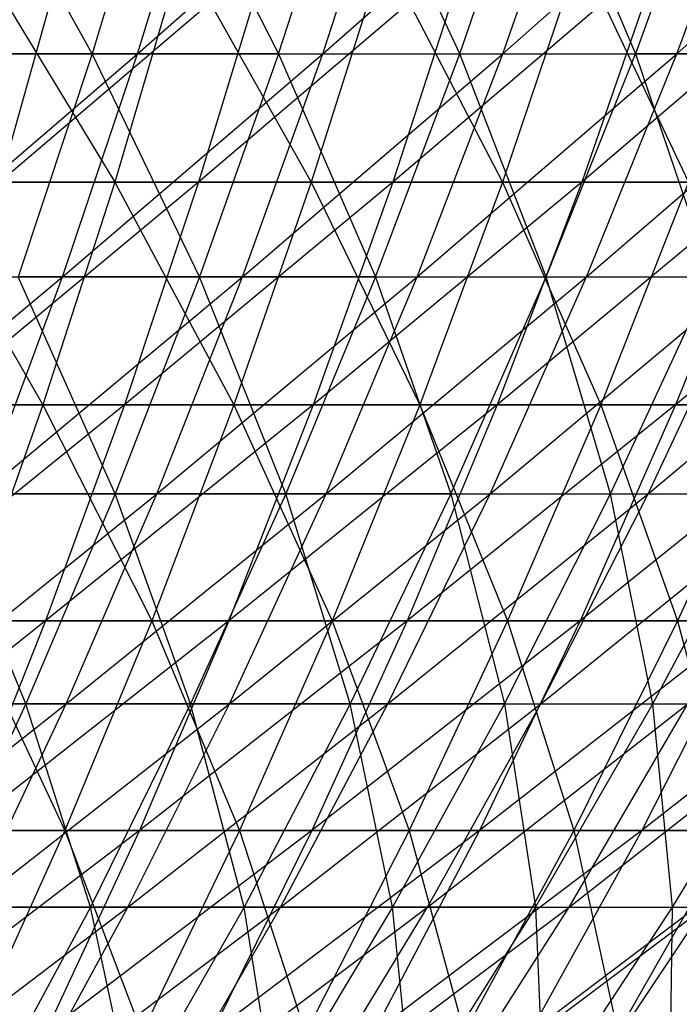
# Model space of a CAD drawing. Extents: x -125 to 125, y -143 to 0.
# Tile 163 of 256: x 23.73 to 29.93, y -122.75 to -113.5. Entities that reach past the tile are written whole.
import ezdxf

# ---------------------------------------------------------------- set-up
doc = ezdxf.new("R2010")
doc.units = 0
doc.header["$LTSCALE"] = 25.4
doc.layers.get('0').update_dxf_attribs({"linetype": 'CONTINUOUS'})

# ---------------------------------------------------------------- blocks, each defined once
blk = doc.blocks.new('NL2500027000_STL_3')
at = {"color": 0}
for p, q in [((24.4137, -113.8156, 40.7142), (23.2149, -111.6626, 42.8483)), ((24.4137, -113.8156, 40.7142), (23.2149, -111.6626, 42.8483)), ((25.0618, -111.6626, 41.7949), (24.4137, -113.8156, 40.7142)), ((25.0618, -111.6626, 41.7949), (24.4137, -113.8156, 40.7142)), ((24.8409, -113.8156, -40.455), (25.5003, -111.6626, -41.5288)), ((24.8409, -113.8156, -40.455), (25.5003, -111.6626, -41.5288)), ((24.8409, -113.8156, -40.455), (27.2875, -111.6626, -40.377)), ((24.8409, -113.8156, -40.455), (27.2875, -111.6626, -40.377)), ((25.0618, -111.6626, 41.7949), (26.1664, -113.8156, 39.6105)), ((25.0618, -111.6626, 41.7949), (26.1664, -113.8156, 39.6105)), ((26.1664, -113.8156, 39.6105), (26.861, -111.6626, 40.662)), ((26.1664, -113.8156, 39.6105), (26.861, -111.6626, 40.662)), ((26.5819, -113.8156, -39.3329), (27.2875, -111.6626, -40.377)), ((26.5819, -113.8156, -39.3329), (27.2875, -111.6626, -40.377)), ((26.5819, -113.8156, -39.3329), (29.0227, -111.6626, -39.1483)), ((26.5819, -113.8156, -39.3329), (29.0227, -111.6626, -39.1483)), ((27.8693, -113.8156, 38.4315), (26.861, -111.6626, 40.662)), ((27.8693, -113.8156, 38.4315), (26.861, -111.6626, 40.662)), ((27.8693, -113.8156, 38.4315), (28.6091, -111.6626, 39.4516)), ((27.8693, -113.8156, 38.4315), (28.6091, -111.6626, 39.4516)), ((28.2723, -113.8156, -38.136), (29.0227, -111.6626, -39.1483)), ((28.2723, -113.8156, -38.136), (29.0227, -111.6626, -39.1483)), ((28.2723, -113.8156, -38.136), (30.7027, -111.6626, -37.8451)), ((28.2723, -113.8156, -38.136), (30.7027, -111.6626, -37.8451)), ((28.6091, -111.6626, 39.4516), (29.5192, -113.8156, 37.1793)), ((28.6091, -111.6626, 39.4516), (29.5192, -113.8156, 37.1793)), ((30.3027, -111.6626, 38.1661), (29.5192, -113.8156, 37.1793)), ((30.3027, -111.6626, 38.1661), (29.5192, -113.8156, 37.1793)), ((29.9088, -113.8156, -36.8665), (30.7027, -111.6626, -37.8451)), ((29.9088, -113.8156, -36.8665), (30.7027, -111.6626, -37.8451)), ((29.9088, -113.8156, -36.8665), (32.3243, -111.6626, -36.4698)), ((29.9088, -113.8156, -36.8665), (32.3243, -111.6626, -36.4698)), ((23.3241, -112.8721, 46.4356), (24.6281, -115.022, 44.2734)), ((23.3241, -112.8721, 46.4356), (24.6281, -115.022, 44.2734)), ((24.1491, -112.8721, -46.0119), (23.5441, -115.022, -44.8593)), ((24.1491, -112.8721, -46.0119), (23.5441, -115.022, -44.8593)), ((26.0673, -112.8721, -44.953), (23.5441, -115.022, -44.8593)), ((26.0673, -112.8721, -44.953), (23.5441, -115.022, -44.8593)), ((25.261, -112.8721, 45.411), (24.6281, -115.022, 44.2734)), ((25.261, -112.8721, 45.411), (24.6281, -115.022, 44.2734)), ((25.261, -112.8721, 45.411), (26.4727, -115.022, 43.1958)), ((25.261, -112.8721, 45.411), (26.4727, -115.022, 43.1958)), ((26.0673, -112.8721, -44.953), (25.4143, -115.022, -43.8269)), ((26.0673, -112.8721, -44.953), (25.4143, -115.022, -43.8269)), ((27.9392, -112.8721, -43.8141), (25.4143, -115.022, -43.8269)), ((27.9392, -112.8721, -43.8141), (25.4143, -115.022, -43.8269)), ((27.1529, -112.8721, 44.3057), (26.4727, -115.022, 43.1958)), ((27.1529, -112.8721, 44.3057), (26.4727, -115.022, 43.1958)), ((27.1529, -112.8721, 44.3057), (28.2701, -115.022, 42.0414)), ((27.1529, -112.8721, 44.3057), (28.2701, -115.022, 42.0414)), ((27.9392, -112.8721, -43.8141), (27.2393, -115.022, -42.7165)), ((27.9392, -112.8721, -43.8141), (27.2393, -115.022, -42.7165)), ((29.7614, -112.8721, -42.5974), (27.2393, -115.022, -42.7165)), ((29.7614, -112.8721, -42.5974), (27.2393, -115.022, -42.7165)), ((28.9965, -112.8721, 43.1217), (28.2701, -115.022, 42.0414)), ((28.9965, -112.8721, 43.1217), (28.2701, -115.022, 42.0414)), ((28.9965, -112.8721, 43.1217), (30.0173, -115.022, 40.8123)), ((28.9965, -112.8721, 43.1217), (30.0173, -115.022, 40.8123)), ((29.7614, -112.8721, -42.5974), (29.0159, -115.022, -41.5302)), ((29.7614, -112.8721, -42.5974), (29.0159, -115.022, -41.5302)), ((31.5307, -112.8721, -41.3048), (29.0159, -115.022, -41.5302)), ((31.5307, -112.8721, -41.3048), (29.0159, -115.022, -41.5302)), ((22.3971, -115.9134, -40.3199), (24.8409, -113.8156, -40.455)), ((22.3971, -115.9134, -40.3199), (24.8409, -113.8156, -40.455)), ((24.4137, -113.8156, 40.7142), (22.6146, -113.8156, 41.7404)), ((24.4137, -113.8156, 40.7142), (22.6146, -113.8156, 41.7404)), ((23.0527, -113.8156, -41.5), (24.8409, -113.8156, -40.455)), ((23.0527, -113.8156, -41.5), (24.8409, -113.8156, -40.455)), ((24.4137, -113.8156, 40.7142), (23.7195, -115.9134, 39.5564)), ((24.4137, -113.8156, 40.7142), (23.7195, -115.9134, 39.5564)), ((24.1345, -115.9134, -39.3046), (24.8409, -113.8156, -40.455)), ((24.1345, -115.9134, -39.3046), (24.8409, -113.8156, -40.455)), ((24.1345, -115.9134, -39.3046), (26.5819, -113.8156, -39.3329)), ((24.1345, -115.9134, -39.3046), (26.5819, -113.8156, -39.3329)), ((26.1664, -113.8156, 39.6105), (24.4137, -113.8156, 40.7142)), ((26.1664, -113.8156, 39.6105), (24.4137, -113.8156, 40.7142)), ((25.4223, -115.9134, 38.4841), (24.4137, -113.8156, 40.7142)), ((25.4223, -115.9134, 38.4841), (24.4137, -113.8156, 40.7142)), ((24.8409, -113.8156, -40.455), (26.5819, -113.8156, -39.3329)), ((24.8409, -113.8156, -40.455), (26.5819, -113.8156, -39.3329)), ((26.1664, -113.8156, 39.6105), (25.4223, -115.9134, 38.4841)), ((26.1664, -113.8156, 39.6105), (25.4223, -115.9134, 38.4841)), ((25.826, -115.9134, -38.2144), (26.5819, -113.8156, -39.3329)), ((25.826, -115.9134, -38.2144), (26.5819, -113.8156, -39.3329)), ((25.826, -115.9134, -38.2144), (28.2723, -113.8156, -38.136)), ((25.826, -115.9134, -38.2144), (28.2723, -113.8156, -38.136)), ((26.1664, -113.8156, 39.6105), (27.0768, -115.9134, 37.3386)), ((26.1664, -113.8156, 39.6105), (27.0768, -115.9134, 37.3386)), ((26.1664, -113.8156, 39.6105), (27.8693, -113.8156, 38.4315)), ((26.1664, -113.8156, 39.6105), (27.8693, -113.8156, 38.4315)), ((26.5819, -113.8156, -39.3329), (28.2723, -113.8156, -38.136)), ((26.5819, -113.8156, -39.3329), (28.2723, -113.8156, -38.136)), ((27.0768, -115.9134, 37.3386), (27.8693, -113.8156, 38.4315)), ((27.0768, -115.9134, 37.3386), (27.8693, -113.8156, 38.4315)), ((27.4683, -115.9134, -37.0515), (28.2723, -113.8156, -38.136)), ((27.4683, -115.9134, -37.0515), (28.2723, -113.8156, -38.136)), ((27.4683, -115.9134, -37.0515), (29.9088, -113.8156, -36.8665)), ((27.4683, -115.9134, -37.0515), (29.9088, -113.8156, -36.8665)), ((28.6797, -115.9134, 36.122), (27.8693, -113.8156, 38.4315)), ((27.8693, -113.8156, 38.4315), (29.5192, -113.8156, 37.1793)), ((27.8693, -113.8156, 38.4315), (29.5192, -113.8156, 37.1793)), ((28.6797, -115.9134, 36.122), (27.8693, -113.8156, 38.4315)), ((28.2723, -113.8156, -38.136), (29.9088, -113.8156, -36.8665)), ((28.2723, -113.8156, -38.136), (29.9088, -113.8156, -36.8665)), ((28.6797, -115.9134, 36.122), (29.5192, -113.8156, 37.1793)), ((28.6797, -115.9134, 36.122), (29.5192, -113.8156, 37.1793)), ((29.0583, -115.9134, -35.8181), (29.9088, -113.8156, -36.8665)), ((29.0583, -115.9134, -35.8181), (29.9088, -113.8156, -36.8665)), ((29.0583, -115.9134, -35.8181), (31.4885, -113.8156, -35.5268)), ((29.0583, -115.9134, -35.8181), (31.4885, -113.8156, -35.5268)), ((29.5192, -113.8156, 37.1793), (30.228, -115.9134, 34.8366)), ((31.1128, -113.8156, 35.8563), (29.5192, -113.8156, 37.1793)), ((31.1128, -113.8156, 35.8563), (29.5192, -113.8156, 37.1793)), ((29.5192, -113.8156, 37.1793), (30.228, -115.9134, 34.8366)), ((29.9088, -113.8156, -36.8665), (31.4885, -113.8156, -35.5268)), ((29.9088, -113.8156, -36.8665), (31.4885, -113.8156, -35.5268)), ((22.7398, -115.022, 45.2723), (24.6281, -115.022, 44.2734)), ((22.7398, -115.022, 45.2723), (24.6281, -115.022, 44.2734)), ((22.7398, -115.022, 45.2723), (23.9521, -117.1155, 43.0581)), ((22.7398, -115.022, 45.2723), (23.9521, -117.1155, 43.0581)), ((25.4143, -115.022, -43.8269), (22.8979, -117.1155, -43.6279)), ((25.4143, -115.022, -43.8269), (22.8979, -117.1155, -43.6279)), ((25.4143, -115.022, -43.8269), (23.5441, -115.022, -44.8593)), ((25.4143, -115.022, -43.8269), (23.5441, -115.022, -44.8593)), ((24.6281, -115.022, 44.2734), (23.9521, -117.1155, 43.0581)), ((24.6281, -115.022, 44.2734), (23.9521, -117.1155, 43.0581)), ((24.6281, -115.022, 44.2734), (26.4727, -115.022, 43.1958)), ((24.6281, -115.022, 44.2734), (26.4727, -115.022, 43.1958)), ((24.6281, -115.022, 44.2734), (25.746, -117.1155, 42.0101)), ((24.6281, -115.022, 44.2734), (25.746, -117.1155, 42.0101)), ((25.4143, -115.022, -43.8269), (24.7167, -117.1155, -42.6238)), ((25.4143, -115.022, -43.8269), (24.7167, -117.1155, -42.6238)), ((27.2393, -115.022, -42.7165), (24.7167, -117.1155, -42.6238)), ((27.2393, -115.022, -42.7165), (24.7167, -117.1155, -42.6238)), ((27.2393, -115.022, -42.7165), (25.4143, -115.022, -43.8269)), ((27.2393, -115.022, -42.7165), (25.4143, -115.022, -43.8269)), ((26.4727, -115.022, 43.1958), (25.746, -117.1155, 42.0101)), ((26.4727, -115.022, 43.1958), (25.746, -117.1155, 42.0101)), ((26.4727, -115.022, 43.1958), (28.2701, -115.022, 42.0414)), ((26.4727, -115.022, 43.1958), (28.2701, -115.022, 42.0414)), ((26.4727, -115.022, 43.1958), (27.4941, -117.1155, 40.8874)), ((26.4727, -115.022, 43.1958), (27.4941, -117.1155, 40.8874)), ((27.2393, -115.022, -42.7165), (26.4916, -117.1155, -41.544)), ((27.2393, -115.022, -42.7165), (26.4916, -117.1155, -41.544)), ((29.0159, -115.022, -41.5302), (26.4916, -117.1155, -41.544)), ((29.0159, -115.022, -41.5302), (26.4916, -117.1155, -41.544)), ((29.0159, -115.022, -41.5302), (27.2393, -115.022, -42.7165)), ((29.0159, -115.022, -41.5302), (27.2393, -115.022, -42.7165)), ((28.2701, -115.022, 42.0414), (27.4941, -117.1155, 40.8874)), ((28.2701, -115.022, 42.0414), (27.4941, -117.1155, 40.8874)), ((29.0159, -115.022, -41.5302), (28.2194, -117.1155, -40.3902)), ((29.0159, -115.022, -41.5302), (28.2194, -117.1155, -40.3902)), ((30.7408, -115.022, -40.2701), (28.2194, -117.1155, -40.3902)), ((30.7408, -115.022, -40.2701), (28.2194, -117.1155, -40.3902)), ((28.2701, -115.022, 42.0414), (30.0173, -115.022, 40.8123)), ((28.2701, -115.022, 42.0414), (30.0173, -115.022, 40.8123)), ((28.2701, -115.022, 42.0414), (29.1933, -117.1155, 39.692)), ((28.2701, -115.022, 42.0414), (29.1933, -117.1155, 39.692)), ((30.7408, -115.022, -40.2701), (29.0159, -115.022, -41.5302)), ((30.7408, -115.022, -40.2701), (29.0159, -115.022, -41.5302)), ((30.0173, -115.022, 40.8123), (29.1933, -117.1155, 39.692)), ((30.0173, -115.022, 40.8123), (29.1933, -117.1155, 39.692)), ((30.7408, -115.022, -40.2701), (29.897, -117.1155, -39.1647)), ((30.7408, -115.022, -40.2701), (29.897, -117.1155, -39.1647)), ((32.4112, -115.022, -38.9384), (29.897, -117.1155, -39.1647)), ((32.4112, -115.022, -38.9384), (29.897, -117.1155, -39.1647)), ((21.6991, -117.9523, -39.0633), (24.1345, -115.9134, -39.3046)), ((21.6991, -117.9523, -39.0633), (24.1345, -115.9134, -39.3046)), ((22.3971, -115.9134, -40.3199), (24.1345, -115.9134, -39.3046)), ((22.3971, -115.9134, -40.3199), (24.1345, -115.9134, -39.3046)), ((23.3823, -117.9523, -38.0796), (24.1345, -115.9134, -39.3046)), ((23.3823, -117.9523, -38.0796), (24.1345, -115.9134, -39.3046)), ((23.3823, -117.9523, -38.0796), (25.826, -115.9134, -38.2144)), ((23.3823, -117.9523, -38.0796), (25.826, -115.9134, -38.2144)), ((25.4223, -115.9134, 38.4841), (23.7195, -115.9134, 39.5564)), ((25.4223, -115.9134, 38.4841), (23.7195, -115.9134, 39.5564)), ((24.63, -117.9523, 37.2847), (23.7195, -115.9134, 39.5564)), ((24.63, -117.9523, 37.2847), (23.7195, -115.9134, 39.5564)), ((24.1345, -115.9134, -39.3046), (25.826, -115.9134, -38.2144)), ((24.1345, -115.9134, -39.3046), (25.826, -115.9134, -38.2144)), ((25.4223, -115.9134, 38.4841), (24.63, -117.9523, 37.2847)), ((25.4223, -115.9134, 38.4841), (24.63, -117.9523, 37.2847)), ((25.0211, -117.9523, -37.0234), (25.826, -115.9134, -38.2144)), ((25.0211, -117.9523, -37.0234), (25.826, -115.9134, -38.2144)), ((25.0211, -117.9523, -37.0234), (27.4683, -115.9134, -37.0515)), ((25.0211, -117.9523, -37.0234), (27.4683, -115.9134, -37.0515)), ((27.0768, -115.9134, 37.3386), (25.4223, -115.9134, 38.4841)), ((27.0768, -115.9134, 37.3386), (25.4223, -115.9134, 38.4841)), ((26.2329, -117.9523, 36.1749), (25.4223, -115.9134, 38.4841)), ((26.2329, -117.9523, 36.1749), (25.4223, -115.9134, 38.4841)), ((25.826, -115.9134, -38.2144), (27.4683, -115.9134, -37.0515)), ((25.826, -115.9134, -38.2144), (27.4683, -115.9134, -37.0515)), ((27.0768, -115.9134, 37.3386), (26.2329, -117.9523, 36.1749)), ((27.0768, -115.9134, 37.3386), (26.2329, -117.9523, 36.1749)), ((26.6122, -117.9523, -35.8968), (27.4683, -115.9134, -37.0515)), ((26.6122, -117.9523, -35.8968), (27.4683, -115.9134, -37.0515)), ((26.6122, -117.9523, -35.8968), (29.0583, -115.9134, -35.8181)), ((26.6122, -117.9523, -35.8968), (29.0583, -115.9134, -35.8181)), ((27.0768, -115.9134, 37.3386), (27.7859, -117.9523, 34.9962)), ((27.0768, -115.9134, 37.3386), (27.7859, -117.9523, 34.9962)), ((27.0768, -115.9134, 37.3386), (28.6797, -115.9134, 36.122)), ((27.0768, -115.9134, 37.3386), (28.6797, -115.9134, 36.122)), ((27.4683, -115.9134, -37.0515), (29.0583, -115.9134, -35.8181)), ((27.4683, -115.9134, -37.0515), (29.0583, -115.9134, -35.8181)), ((27.7859, -117.9523, 34.9962), (28.6797, -115.9134, 36.122)), ((27.7859, -117.9523, 34.9962), (28.6797, -115.9134, 36.122)), ((28.1527, -117.9523, -34.7018), (29.0583, -115.9134, -35.8181)), ((28.1527, -117.9523, -34.7018), (29.0583, -115.9134, -35.8181)), ((28.1527, -117.9523, -34.7018), (30.593, -115.9134, -34.5165)), ((28.1527, -117.9523, -34.7018), (30.593, -115.9134, -34.5165)), ((29.286, -117.9523, 33.7509), (28.6797, -115.9134, 36.122)), ((28.6797, -115.9134, 36.122), (30.228, -115.9134, 34.8366)), ((28.6797, -115.9134, 36.122), (30.228, -115.9134, 34.8366)), ((29.286, -117.9523, 33.7509), (28.6797, -115.9134, 36.122)), ((29.0583, -115.9134, -35.8181), (30.593, -115.9134, -34.5165)), ((29.0583, -115.9134, -35.8181), (30.593, -115.9134, -34.5165)), ((29.286, -117.9523, 33.7509), (30.228, -115.9134, 34.8366)), ((29.286, -117.9523, 33.7509), (30.228, -115.9134, 34.8366)), ((29.6396, -117.9523, -33.4408), (30.593, -115.9134, -34.5165)), ((29.6396, -117.9523, -33.4408), (30.593, -115.9134, -34.5165)), ((29.6396, -117.9523, -33.4408), (32.0695, -115.9134, -33.1492)), ((29.6396, -117.9523, -33.4408), (32.0695, -115.9134, -33.1492)), ((22.1156, -117.1155, 44.0296), (23.9521, -117.1155, 43.0581)), ((22.1156, -117.1155, 44.0296), (23.9521, -117.1155, 43.0581)), ((24.7167, -117.1155, -42.6238), (22.2114, -119.1489, -42.32)), ((24.7167, -117.1155, -42.6238), (22.2114, -119.1489, -42.32)), ((24.7167, -117.1155, -42.6238), (22.8979, -117.1155, -43.6279)), ((24.7167, -117.1155, -42.6238), (22.8979, -117.1155, -43.6279)), ((23.9521, -117.1155, 43.0581), (23.2341, -119.1489, 41.7673)), ((23.9521, -117.1155, 43.0581), (23.2341, -119.1489, 41.7673)), ((23.9521, -117.1155, 43.0581), (25.746, -117.1155, 42.0101)), ((23.9521, -117.1155, 43.0581), (25.746, -117.1155, 42.0101)), ((23.9521, -117.1155, 43.0581), (24.9742, -119.1489, 40.7507)), ((23.9521, -117.1155, 43.0581), (24.9742, -119.1489, 40.7507)), ((24.7167, -117.1155, -42.6238), (23.9757, -119.1489, -41.346)), ((24.7167, -117.1155, -42.6238), (23.9757, -119.1489, -41.346)), ((26.4916, -117.1155, -41.544), (23.9757, -119.1489, -41.346)), ((26.4916, -117.1155, -41.544), (23.9757, -119.1489, -41.346)), ((26.4916, -117.1155, -41.544), (24.7167, -117.1155, -42.6238)), ((26.4916, -117.1155, -41.544), (24.7167, -117.1155, -42.6238)), ((25.746, -117.1155, 42.0101), (24.9742, -119.1489, 40.7507)), ((25.746, -117.1155, 42.0101), (24.9742, -119.1489, 40.7507)), ((26.4916, -117.1155, -41.544), (25.6974, -119.1489, -40.2985)), ((26.4916, -117.1155, -41.544), (25.6974, -119.1489, -40.2985)), ((28.2194, -117.1155, -40.3902), (25.6974, -119.1489, -40.2985)), ((28.2194, -117.1155, -40.3902), (25.6974, -119.1489, -40.2985)), ((25.746, -117.1155, 42.0101), (27.4941, -117.1155, 40.8874)), ((25.746, -117.1155, 42.0101), (27.4941, -117.1155, 40.8874)), ((25.746, -117.1155, 42.0101), (26.6699, -119.1489, 39.6616)), ((25.746, -117.1155, 42.0101), (26.6699, -119.1489, 39.6616)), ((28.2194, -117.1155, -40.3902), (26.4916, -117.1155, -41.544)), ((28.2194, -117.1155, -40.3902), (26.4916, -117.1155, -41.544)), ((27.4941, -117.1155, 40.8874), (26.6699, -119.1489, 39.6616)), ((27.4941, -117.1155, 40.8874), (26.6699, -119.1489, 39.6616)), ((28.2194, -117.1155, -40.3902), (27.3734, -119.1489, -39.1794)), ((28.2194, -117.1155, -40.3902), (27.3734, -119.1489, -39.1794)), ((29.897, -117.1155, -39.1647), (27.3734, -119.1489, -39.1794)), ((29.897, -117.1155, -39.1647), (27.3734, -119.1489, -39.1794)), ((27.4941, -117.1155, 40.8874), (29.1933, -117.1155, 39.692)), ((27.4941, -117.1155, 40.8874), (29.1933, -117.1155, 39.692)), ((27.4941, -117.1155, 40.8874), (28.3182, -119.1489, 38.5021)), ((27.4941, -117.1155, 40.8874), (28.3182, -119.1489, 38.5021)), ((29.897, -117.1155, -39.1647), (28.2194, -117.1155, -40.3902)), ((29.897, -117.1155, -39.1647), (28.2194, -117.1155, -40.3902)), ((29.1933, -117.1155, 39.692), (28.3182, -119.1489, 38.5021)), ((29.1933, -117.1155, 39.692), (28.3182, -119.1489, 38.5021)), ((29.897, -117.1155, -39.1647), (29.0007, -119.1489, -37.9906)), ((29.897, -117.1155, -39.1647), (29.0007, -119.1489, -37.9906)), ((31.5215, -117.1155, -37.8695), (29.0007, -119.1489, -37.9906)), ((31.5215, -117.1155, -37.8695), (29.0007, -119.1489, -37.9906)), ((29.1933, -117.1155, 39.692), (30.8407, -117.1155, 38.426)), ((29.1933, -117.1155, 39.692), (30.8407, -117.1155, 38.426)), ((29.1933, -117.1155, 39.692), (29.9161, -119.1489, 37.274)), ((29.1933, -117.1155, 39.692), (29.9161, -119.1489, 37.274)), ((31.5215, -117.1155, -37.8695), (29.897, -117.1155, -39.1647)), ((31.5215, -117.1155, -37.8695), (29.897, -117.1155, -39.1647)), ((30.8407, -117.1155, 38.426), (29.9161, -119.1489, 37.274)), ((30.8407, -117.1155, 38.426), (29.9161, -119.1489, 37.274)), ((22.5857, -119.9285, -36.7823), (25.0211, -117.9523, -37.0234)), ((22.5857, -119.9285, -36.7823), (25.0211, -117.9523, -37.0234)), ((24.63, -117.9523, 37.2847), (22.9803, -117.9523, 38.3236)), ((24.63, -117.9523, 37.2847), (22.9803, -117.9523, 38.3236)), ((23.7909, -119.9285, 36.0145), (22.9803, -117.9523, 38.3236)), ((23.7909, -119.9285, 36.0145), (22.9803, -117.9523, 38.3236)), ((23.3823, -117.9523, -38.0796), (25.0211, -117.9523, -37.0234)), ((23.3823, -117.9523, -38.0796), (25.0211, -117.9523, -37.0234)), ((24.63, -117.9523, 37.2847), (23.7909, -119.9285, 36.0145)), ((24.63, -117.9523, 37.2847), (23.7909, -119.9285, 36.0145)), ((24.1687, -119.9285, -35.7621), (25.0211, -117.9523, -37.0234)), ((24.1687, -119.9285, -35.7621), (25.0211, -117.9523, -37.0234)), ((24.1687, -119.9285, -35.7621), (26.6122, -117.9523, -35.8968)), ((24.1687, -119.9285, -35.7621), (26.6122, -117.9523, -35.8968)), ((26.2329, -117.9523, 36.1749), (24.63, -117.9523, 37.2847)), ((26.2329, -117.9523, 36.1749), (24.63, -117.9523, 37.2847)), ((25.3392, -119.9285, 34.9425), (24.63, -117.9523, 37.2847)), ((25.3392, -119.9285, 34.9425), (24.63, -117.9523, 37.2847)), ((25.0211, -117.9523, -37.0234), (26.6122, -117.9523, -35.8968)), ((25.0211, -117.9523, -37.0234), (26.6122, -117.9523, -35.8968)), ((26.2329, -117.9523, 36.1749), (25.3392, -119.9285, 34.9425)), ((26.2329, -117.9523, 36.1749), (25.3392, -119.9285, 34.9425)), ((25.7056, -119.9285, -34.6738), (26.6122, -117.9523, -35.8968)), ((25.7056, -119.9285, -34.6738), (26.6122, -117.9523, -35.8968)), ((25.7056, -119.9285, -34.6738), (28.1527, -117.9523, -34.7018)), ((25.7056, -119.9285, -34.6738), (28.1527, -117.9523, -34.7018)), ((27.7859, -117.9523, 34.9962), (26.2329, -117.9523, 36.1749)), ((27.7859, -117.9523, 34.9962), (26.2329, -117.9523, 36.1749)), ((26.8393, -119.9285, 33.8039), (26.2329, -117.9523, 36.1749)), ((26.8393, -119.9285, 33.8039), (26.2329, -117.9523, 36.1749)), ((26.6122, -117.9523, -35.8968), (28.1527, -117.9523, -34.7018)), ((26.6122, -117.9523, -35.8968), (28.1527, -117.9523, -34.7018)), ((27.7859, -117.9523, 34.9962), (26.8393, -119.9285, 33.8039)), ((27.7859, -117.9523, 34.9962), (26.8393, -119.9285, 33.8039)), ((27.1936, -119.9285, -33.5196), (28.1527, -117.9523, -34.7018)), ((27.1936, -119.9285, -33.5196), (28.1527, -117.9523, -34.7018)), ((27.1936, -119.9285, -33.5196), (29.6396, -117.9523, -33.4408)), ((27.1936, -119.9285, -33.5196), (29.6396, -117.9523, -33.4408)), ((27.7859, -117.9523, 34.9962), (28.2882, -119.9285, 32.6011)), ((27.7859, -117.9523, 34.9962), (28.2882, -119.9285, 32.6011)), ((27.7859, -117.9523, 34.9962), (29.286, -117.9523, 33.7509)), ((27.7859, -117.9523, 34.9962), (29.286, -117.9523, 33.7509)), ((28.1527, -117.9523, -34.7018), (29.6396, -117.9523, -33.4408)), ((28.1527, -117.9523, -34.7018), (29.6396, -117.9523, -33.4408)), ((28.2882, -119.9285, 32.6011), (29.286, -117.9523, 33.7509)), ((28.2882, -119.9285, 32.6011), (29.286, -117.9523, 33.7509)), ((28.6298, -119.9285, -32.3015), (29.6396, -117.9523, -33.4408)), ((28.6298, -119.9285, -32.3015), (29.6396, -117.9523, -33.4408)), ((28.6298, -119.9285, -32.3015), (31.07, -117.9523, -32.1161)), ((28.6298, -119.9285, -32.3015), (31.07, -117.9523, -32.1161)), ((29.6833, -119.9285, 31.3361), (29.286, -117.9523, 33.7509)), ((29.286, -117.9523, 33.7509), (30.7303, -117.9523, 32.4413)), ((29.286, -117.9523, 33.7509), (30.7303, -117.9523, 32.4413)), ((29.6833, -119.9285, 31.3361), (29.286, -117.9523, 33.7509)), ((29.6396, -117.9523, -33.4408), (31.07, -117.9523, -32.1161)), ((29.6396, -117.9523, -33.4408), (31.07, -117.9523, -32.1161)), ((29.6833, -119.9285, 31.3361), (30.7303, -117.9523, 32.4413)), ((29.6833, -119.9285, 31.3361), (30.7303, -117.9523, 32.4413)), ((23.9757, -119.1489, -41.346), (21.486, -121.1187, -40.9378)), ((23.9757, -119.1489, -41.346), (21.486, -121.1187, -40.9378)), ((23.9757, -119.1489, -41.346), (22.2114, -119.1489, -42.32)), ((23.9757, -119.1489, -41.346), (22.2114, -119.1489, -42.32)), ((23.9757, -119.1489, -41.346), (23.1927, -121.1187, -39.9956)), ((23.9757, -119.1489, -41.346), (23.1927, -121.1187, -39.9956)), ((25.6974, -119.1489, -40.2985), (23.1927, -121.1187, -39.9956)), ((25.6974, -119.1489, -40.2985), (23.1927, -121.1187, -39.9956)), ((23.2341, -119.1489, 41.7673), (24.9742, -119.1489, 40.7507)), ((23.2341, -119.1489, 41.7673), (24.9742, -119.1489, 40.7507)), ((23.2341, -119.1489, 41.7673), (24.1585, -121.1187, 39.4198)), ((23.2341, -119.1489, 41.7673), (24.1585, -121.1187, 39.4198)), ((25.6974, -119.1489, -40.2985), (23.9757, -119.1489, -41.346)), ((25.6974, -119.1489, -40.2985), (23.9757, -119.1489, -41.346)), ((24.9742, -119.1489, 40.7507), (24.1585, -121.1187, 39.4198)), ((24.9742, -119.1489, 40.7507), (24.1585, -121.1187, 39.4198)), ((25.6974, -119.1489, -40.2985), (24.8581, -121.1187, -38.9824)), ((25.6974, -119.1489, -40.2985), (24.8581, -121.1187, -38.9824)), ((27.3734, -119.1489, -39.1794), (24.8581, -121.1187, -38.9824)), ((27.3734, -119.1489, -39.1794), (24.8581, -121.1187, -38.9824)), ((24.9742, -119.1489, 40.7507), (26.6699, -119.1489, 39.6616)), ((24.9742, -119.1489, 40.7507), (26.6699, -119.1489, 39.6616)), ((24.9742, -119.1489, 40.7507), (25.7988, -121.1187, 38.3663)), ((24.9742, -119.1489, 40.7507), (25.7988, -121.1187, 38.3663)), ((27.3734, -119.1489, -39.1794), (25.6974, -119.1489, -40.2985)), ((27.3734, -119.1489, -39.1794), (25.6974, -119.1489, -40.2985)), ((26.6699, -119.1489, 39.6616), (25.7988, -121.1187, 38.3663)), ((26.6699, -119.1489, 39.6616), (25.7988, -121.1187, 38.3663)), ((27.3734, -119.1489, -39.1794), (26.4794, -121.1187, -37.8998)), ((27.3734, -119.1489, -39.1794), (26.4794, -121.1187, -37.8998)), ((29.0007, -119.1489, -37.9906), (26.4794, -121.1187, -37.8998)), ((29.0007, -119.1489, -37.9906), (26.4794, -121.1187, -37.8998)), ((26.6699, -119.1489, 39.6616), (28.3182, -119.1489, 38.5021)), ((26.6699, -119.1489, 39.6616), (28.3182, -119.1489, 38.5021)), ((26.6699, -119.1489, 39.6616), (27.3933, -121.1187, 37.2446)), ((26.6699, -119.1489, 39.6616), (27.3933, -121.1187, 37.2446)), ((29.0007, -119.1489, -37.9906), (27.3734, -119.1489, -39.1794)), ((29.0007, -119.1489, -37.9906), (27.3734, -119.1489, -39.1794)), ((28.3182, -119.1489, 38.5021), (27.3933, -121.1187, 37.2446)), ((28.3182, -119.1489, 38.5021), (27.3933, -121.1187, 37.2446)), ((29.0007, -119.1489, -37.9906), (28.0536, -121.1187, -36.7498)), ((29.0007, -119.1489, -37.9906), (28.0536, -121.1187, -36.7498)), ((30.5765, -119.1489, -36.7342), (28.0536, -121.1187, -36.7498)), ((30.5765, -119.1489, -36.7342), (28.0536, -121.1187, -36.7498)), ((28.3182, -119.1489, 38.5021), (29.9161, -119.1489, 37.274)), ((28.3182, -119.1489, 38.5021), (29.9161, -119.1489, 37.274)), ((28.3182, -119.1489, 38.5021), (28.939, -121.1187, 36.0567)), ((28.3182, -119.1489, 38.5021), (28.939, -121.1187, 36.0567)), ((29.9161, -119.1489, 37.274), (28.939, -121.1187, 36.0567)), ((29.9161, -119.1489, 37.274), (28.939, -121.1187, 36.0567)), ((30.5765, -119.1489, -36.7342), (29.0007, -119.1489, -37.9906)), ((30.5765, -119.1489, -36.7342), (29.0007, -119.1489, -37.9906)), ((30.5765, -119.1489, -36.7342), (29.5779, -121.1187, -35.5345)), ((30.5765, -119.1489, -36.7342), (29.5779, -121.1187, -35.5345)), ((32.0979, -119.1489, -35.4126), (29.5779, -121.1187, -35.5345)), ((32.0979, -119.1489, -35.4126), (29.5779, -121.1187, -35.5345)), ((29.9161, -119.1489, 37.274), (31.4608, -119.1489, 35.9797)), ((29.9161, -119.1489, 37.274), (31.4608, -119.1489, 35.9797)), ((29.9161, -119.1489, 37.274), (30.4333, -121.1187, 34.8046)), ((29.9161, -119.1489, 37.274), (30.4333, -121.1187, 34.8046)), ((21.7461, -121.8387, -35.4149), (24.1687, -119.9285, -35.7621)), ((21.7461, -121.8387, -35.4149), (24.1687, -119.9285, -35.7621)), ((23.7909, -119.9285, 36.0145), (22.1973, -119.9285, 37.018)), ((23.7909, -119.9285, 36.0145), (22.1973, -119.9285, 37.018)), ((22.5857, -119.9285, -36.7823), (24.1687, -119.9285, -35.7621)), ((22.5857, -119.9285, -36.7823), (24.1687, -119.9285, -35.7621)), ((23.7909, -119.9285, 36.0145), (22.9065, -121.8387, 34.6757)), ((23.7909, -119.9285, 36.0145), (22.9065, -121.8387, 34.6757)), ((23.2702, -121.8387, -34.4327), (24.1687, -119.9285, -35.7621)), ((23.2702, -121.8387, -34.4327), (24.1687, -119.9285, -35.7621)), ((23.2702, -121.8387, -34.4327), (25.7056, -119.9285, -34.6738)), ((23.2702, -121.8387, -34.4327), (25.7056, -119.9285, -34.6738)), ((25.3392, -119.9285, 34.9425), (23.7909, -119.9285, 36.0145)), ((25.3392, -119.9285, 34.9425), (23.7909, -119.9285, 36.0145)), ((24.3972, -121.8387, 33.6435), (23.7909, -119.9285, 36.0145)), ((24.3972, -121.8387, 33.6435), (23.7909, -119.9285, 36.0145)), ((24.1687, -119.9285, -35.7621), (25.7056, -119.9285, -34.6738)), ((24.1687, -119.9285, -35.7621), (25.7056, -119.9285, -34.6738)), ((25.3392, -119.9285, 34.9425), (24.3972, -121.8387, 33.6435)), ((25.3392, -119.9285, 34.9425), (24.3972, -121.8387, 33.6435)), ((24.75, -121.8387, -33.3849), (25.7056, -119.9285, -34.6738)), ((24.75, -121.8387, -33.3849), (25.7056, -119.9285, -34.6738)), ((24.75, -121.8387, -33.3849), (27.1936, -119.9285, -33.5196)), ((24.75, -121.8387, -33.3849), (27.1936, -119.9285, -33.5196)), ((26.8393, -119.9285, 33.8039), (25.3392, -119.9285, 34.9425)), ((26.8393, -119.9285, 33.8039), (25.3392, -119.9285, 34.9425)), ((25.8415, -121.8387, 32.5473), (25.3392, -119.9285, 34.9425)), ((25.8415, -121.8387, 32.5473), (25.3392, -119.9285, 34.9425)), ((25.7056, -119.9285, -34.6738), (27.1936, -119.9285, -33.5196)), ((25.7056, -119.9285, -34.6738), (27.1936, -119.9285, -33.5196)), ((26.8393, -119.9285, 33.8039), (25.8415, -121.8387, 32.5473)), ((26.8393, -119.9285, 33.8039), (25.8415, -121.8387, 32.5473)), ((26.1827, -121.8387, -32.2735), (27.1936, -119.9285, -33.5196)), ((26.1827, -121.8387, -32.2735), (27.1936, -119.9285, -33.5196)), ((26.1827, -121.8387, -32.2735), (28.6298, -119.9285, -32.3015)), ((26.1827, -121.8387, -32.2735), (28.6298, -119.9285, -32.3015)), ((28.2882, -119.9285, 32.6011), (26.8393, -119.9285, 33.8039)), ((28.2882, -119.9285, 32.6011), (26.8393, -119.9285, 33.8039)), ((27.2366, -121.8387, 31.3891), (26.8393, -119.9285, 33.8039)), ((27.2366, -121.8387, 31.3891), (26.8393, -119.9285, 33.8039)), ((27.1936, -119.9285, -33.5196), (28.6298, -119.9285, -32.3015)), ((27.1936, -119.9285, -33.5196), (28.6298, -119.9285, -32.3015)), ((28.2882, -119.9285, 32.6011), (27.2366, -121.8387, 31.3891)), ((28.2882, -119.9285, 32.6011), (27.2366, -121.8387, 31.3891)), ((27.5655, -121.8387, -31.1007), (28.6298, -119.9285, -32.3015)), ((27.5655, -121.8387, -31.1007), (28.6298, -119.9285, -32.3015)), ((27.5655, -121.8387, -31.1007), (30.0115, -119.9285, -31.0219)), ((27.5655, -121.8387, -31.1007), (30.0115, -119.9285, -31.0219)), ((28.2882, -119.9285, 32.6011), (28.5799, -121.8387, 30.1712)), ((28.2882, -119.9285, 32.6011), (28.5799, -121.8387, 30.1712)), ((28.2882, -119.9285, 32.6011), (29.6833, -119.9285, 31.3361)), ((28.2882, -119.9285, 32.6011), (29.6833, -119.9285, 31.3361)), ((28.5799, -121.8387, 30.1712), (29.6833, -119.9285, 31.3361)), ((28.5799, -121.8387, 30.1712), (29.6833, -119.9285, 31.3361)), ((28.6298, -119.9285, -32.3015), (30.0115, -119.9285, -31.0219)), ((28.6298, -119.9285, -32.3015), (30.0115, -119.9285, -31.0219)), ((28.8959, -121.8387, -29.8687), (30.0115, -119.9285, -31.0219)), ((28.8959, -121.8387, -29.8687), (30.0115, -119.9285, -31.0219)), ((28.8959, -121.8387, -29.8687), (31.3361, -119.9285, -29.6833)), ((28.8959, -121.8387, -29.8687), (31.3361, -119.9285, -29.6833)), ((29.8687, -121.8387, 28.8959), (29.6833, -119.9285, 31.3361)), ((29.6833, -119.9285, 31.3361), (31.0219, -119.9285, 30.0115)), ((29.6833, -119.9285, 31.3361), (31.0219, -119.9285, 30.0115)), ((29.8687, -121.8387, 28.8959), (29.6833, -119.9285, 31.3361)), ((29.8687, -121.8387, 28.8959), (31.0219, -119.9285, 30.0115)), ((29.8687, -121.8387, 28.8959), (31.0219, -119.9285, 30.0115)), ((24.8581, -121.1187, -38.9824), (22.3689, -123.0214, -38.5751)), ((24.8581, -121.1187, -38.9824), (22.3689, -123.0214, -38.5751)), ((22.4752, -121.1187, 40.4032), (24.1585, -121.1187, 39.4198)), ((22.4752, -121.1187, 40.4032), (24.1585, -121.1187, 39.4198)), ((24.8581, -121.1187, -38.9824), (23.1927, -121.1187, -39.9956)), ((24.8581, -121.1187, -38.9824), (23.1927, -121.1187, -39.9956)), ((24.1585, -121.1187, 39.4198), (23.3004, -123.0214, 38.0197)), ((24.1585, -121.1187, 39.4198), (23.3004, -123.0214, 38.0197)), ((24.8581, -121.1187, -38.9824), (23.9752, -123.0214, -37.5978)), ((24.8581, -121.1187, -38.9824), (23.9752, -123.0214, -37.5978)), ((26.4794, -121.1187, -37.8998), (23.9752, -123.0214, -37.5978)), ((26.4794, -121.1187, -37.8998), (23.9752, -123.0214, -37.5978)), ((24.1585, -121.1187, 39.4198), (25.7988, -121.1187, 38.3663)), ((24.1585, -121.1187, 39.4198), (25.7988, -121.1187, 38.3663)), ((24.1585, -121.1187, 39.4198), (24.8825, -123.0214, 37.0036)), ((24.1585, -121.1187, 39.4198), (24.8825, -123.0214, 37.0036)), ((26.4794, -121.1187, -37.8998), (24.8581, -121.1187, -38.9824)), ((26.4794, -121.1187, -37.8998), (24.8581, -121.1187, -38.9824)), ((25.7988, -121.1187, 38.3663), (24.8825, -123.0214, 37.0036)), ((25.7988, -121.1187, 38.3663), (24.8825, -123.0214, 37.0036)), ((26.4794, -121.1187, -37.8998), (25.5389, -123.0214, -36.5537)), ((26.4794, -121.1187, -37.8998), (25.5389, -123.0214, -36.5537)), ((28.0536, -121.1187, -36.7498), (25.5389, -123.0214, -36.5537)), ((28.0536, -121.1187, -36.7498), (25.5389, -123.0214, -36.5537)), ((25.7988, -121.1187, 38.3663), (27.3933, -121.1187, 37.2446)), ((25.7988, -121.1187, 38.3663), (27.3933, -121.1187, 37.2446)), ((25.7988, -121.1187, 38.3663), (26.4203, -123.0214, 35.9217)), ((25.7988, -121.1187, 38.3663), (26.4203, -123.0214, 35.9217)), ((27.3933, -121.1187, 37.2446), (26.4203, -123.0214, 35.9217)), ((27.3933, -121.1187, 37.2446), (26.4203, -123.0214, 35.9217)), ((28.0536, -121.1187, -36.7498), (26.4794, -121.1187, -37.8998)), ((28.0536, -121.1187, -36.7498), (26.4794, -121.1187, -37.8998)), ((28.0536, -121.1187, -36.7498), (27.0572, -123.0214, -35.4445)), ((28.0536, -121.1187, -36.7498), (27.0572, -123.0214, -35.4445)), ((29.5779, -121.1187, -35.5345), (27.0572, -123.0214, -35.4445)), ((29.5779, -121.1187, -35.5345), (27.0572, -123.0214, -35.4445)), ((27.3933, -121.1187, 37.2446), (28.939, -121.1187, 36.0567)), ((27.3933, -121.1187, 37.2446), (28.939, -121.1187, 36.0567)), ((27.3933, -121.1187, 37.2446), (27.9112, -123.0214, 34.776)), ((27.3933, -121.1187, 37.2446), (27.9112, -123.0214, 34.776)), ((28.939, -121.1187, 36.0567), (27.9112, -123.0214, 34.776)), ((28.939, -121.1187, 36.0567), (27.9112, -123.0214, 34.776)), ((29.5779, -121.1187, -35.5345), (28.0536, -121.1187, -36.7498)), ((29.5779, -121.1187, -35.5345), (28.0536, -121.1187, -36.7498)), ((29.5779, -121.1187, -35.5345), (28.5273, -123.0214, -34.2724)), ((29.5779, -121.1187, -35.5345), (28.5273, -123.0214, -34.2724)), ((31.0496, -121.1187, -34.256), (28.5273, -123.0214, -34.2724)), ((31.0496, -121.1187, -34.256), (28.5273, -123.0214, -34.2724)), ((28.939, -121.1187, 36.0567), (30.4333, -121.1187, 34.8046)), ((28.939, -121.1187, 36.0567), (30.4333, -121.1187, 34.8046)), ((28.939, -121.1187, 36.0567), (29.3524, -123.0214, 33.5685)), ((28.939, -121.1187, 36.0567), (29.3524, -123.0214, 33.5685)), ((30.4333, -121.1187, 34.8046), (29.3524, -123.0214, 33.5685)), ((30.4333, -121.1187, 34.8046), (29.3524, -123.0214, 33.5685)), ((31.0496, -121.1187, -34.256), (29.5779, -121.1187, -35.5345)), ((31.0496, -121.1187, -34.256), (29.5779, -121.1187, -35.5345)), ((22.3274, -123.6793, -33.0375), (24.75, -121.8387, -33.3849)), ((22.3274, -123.6793, -33.0375), (24.75, -121.8387, -33.3849)), ((24.3972, -121.8387, 33.6435), (22.9065, -121.8387, 34.6757)), ((24.3972, -121.8387, 33.6435), (22.9065, -121.8387, 34.6757)), ((23.2702, -121.8387, -34.4327), (24.75, -121.8387, -33.3849)), ((23.2702, -121.8387, -34.4327), (24.75, -121.8387, -33.3849)), ((24.3972, -121.8387, 33.6435), (23.4087, -123.6793, 32.2804)), ((24.3972, -121.8387, 33.6435), (23.4087, -123.6793, 32.2804)), ((23.7472, -123.6793, -32.0322), (24.75, -121.8387, -33.3849)), ((23.7472, -123.6793, -32.0322), (24.75, -121.8387, -33.3849)), ((23.7472, -123.6793, -32.0322), (26.1827, -121.8387, -32.2735)), ((23.7472, -123.6793, -32.0322), (26.1827, -121.8387, -32.2735)), ((25.8415, -121.8387, 32.5473), (24.3972, -121.8387, 33.6435)), ((25.8415, -121.8387, 32.5473), (24.3972, -121.8387, 33.6435)), ((24.7945, -123.6793, 31.2286), (24.3972, -121.8387, 33.6435)), ((24.7945, -123.6793, 31.2286), (24.3972, -121.8387, 33.6435)), ((24.75, -121.8387, -33.3849), (26.1827, -121.8387, -32.2735)), ((24.75, -121.8387, -33.3849), (26.1827, -121.8387, -32.2735)), ((25.8415, -121.8387, 32.5473), (24.7945, -123.6793, 31.2286)), ((25.8415, -121.8387, 32.5473), (24.7945, -123.6793, 31.2286)), ((25.1218, -123.6793, -30.9659), (26.1827, -121.8387, -32.2735)), ((25.1218, -123.6793, -30.9659), (26.1827, -121.8387, -32.2735)), ((25.1218, -123.6793, -30.9659), (27.5655, -121.8387, -31.1007)), ((25.1218, -123.6793, -30.9659), (27.5655, -121.8387, -31.1007)), ((27.2366, -121.8387, 31.3891), (25.8415, -121.8387, 32.5473)), ((27.2366, -121.8387, 31.3891), (25.8415, -121.8387, 32.5473)), ((26.1331, -123.6793, 30.1173), (25.8415, -121.8387, 32.5473)), ((26.1331, -123.6793, 30.1173), (25.8415, -121.8387, 32.5473)), ((27.2366, -121.8387, 31.3891), (26.1331, -123.6793, 30.1173)), ((27.2366, -121.8387, 31.3891), (26.1331, -123.6793, 30.1173)), ((26.1827, -121.8387, -32.2735), (27.5655, -121.8387, -31.1007)), ((26.1827, -121.8387, -32.2735), (27.5655, -121.8387, -31.1007)), ((26.4486, -123.6793, -29.8406), (27.5655, -121.8387, -31.1007)), ((26.4486, -123.6793, -29.8406), (27.5655, -121.8387, -31.1007)), ((26.4486, -123.6793, -29.8406), (28.8959, -121.8387, -29.8687)), ((26.4486, -123.6793, -29.8406), (28.8959, -121.8387, -29.8687)), ((28.5799, -121.8387, 30.1712), (27.2366, -121.8387, 31.3891)), ((28.5799, -121.8387, 30.1712), (27.2366, -121.8387, 31.3891)), ((27.4219, -123.6793, 28.9487), (27.2366, -121.8387, 31.3891)), ((27.4219, -123.6793, 28.9487), (27.2366, -121.8387, 31.3891)), ((28.5799, -121.8387, 30.1712), (27.4219, -123.6793, 28.9487)), ((28.5799, -121.8387, 30.1712), (27.4219, -123.6793, 28.9487)), ((27.5655, -121.8387, -31.1007), (28.8959, -121.8387, -29.8687)), ((27.5655, -121.8387, -31.1007), (28.8959, -121.8387, -29.8687)), ((27.7251, -123.6793, -28.6585), (28.8959, -121.8387, -29.8687)), ((27.7251, -123.6793, -28.6585), (28.8959, -121.8387, -29.8687)), ((27.7251, -123.6793, -28.6585), (30.1712, -121.8387, -28.5799)), ((27.7251, -123.6793, -28.6585), (30.1712, -121.8387, -28.5799)), ((28.5799, -121.8387, 30.1712), (28.6585, -123.6793, 27.7251)), ((28.5799, -121.8387, 30.1712), (28.6585, -123.6793, 27.7251)), ((28.5799, -121.8387, 30.1712), (29.8687, -121.8387, 28.8959)), ((28.5799, -121.8387, 30.1712), (29.8687, -121.8387, 28.8959)), ((28.6585, -123.6793, 27.7251), (29.8687, -121.8387, 28.8959)), ((28.6585, -123.6793, 27.7251), (29.8687, -121.8387, 28.8959)), ((28.8959, -121.8387, -29.8687), (30.1712, -121.8387, -28.5799)), ((28.8959, -121.8387, -29.8687), (30.1712, -121.8387, -28.5799)), ((28.9487, -123.6793, -27.4219), (30.1712, -121.8387, -28.5799)), ((28.9487, -123.6793, -27.4219), (30.1712, -121.8387, -28.5799)), ((29.8406, -123.6793, 26.4486), (29.8687, -121.8387, 28.8959)), ((29.8406, -123.6793, 26.4486), (29.8687, -121.8387, 28.8959)), ((29.8687, -121.8387, 28.8959), (31.1007, -121.8387, 27.5655)), ((29.8687, -121.8387, 28.8959), (31.1007, -121.8387, 27.5655))]:
    blk.add_line(p, q, dxfattribs=at)

msp = doc.modelspace()

# ---------------------------------------------------------------- block references
at = {"color": 253}
msp.add_blockref('NL2500027000_STL_3', (0, 0), dxfattribs=at)

doc.saveas('drawing.dxf')
